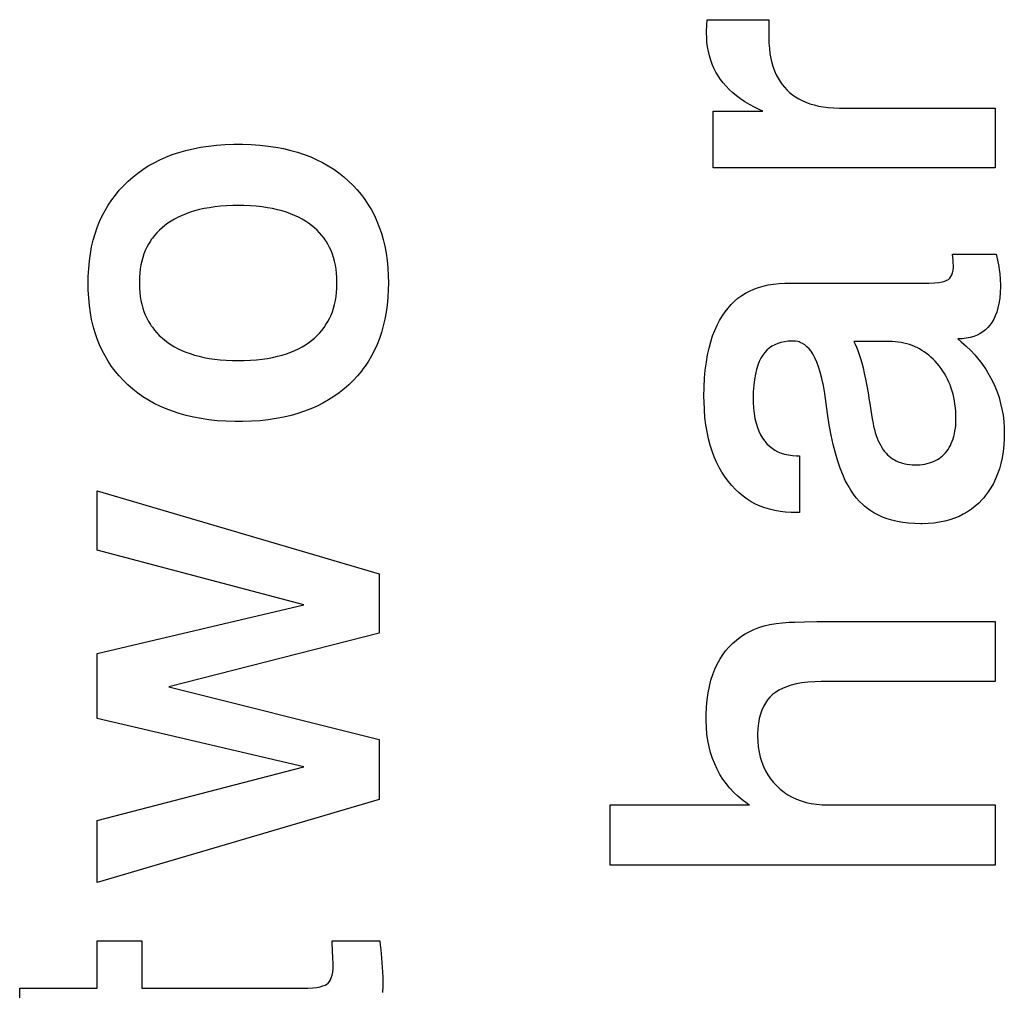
# Paper-space layout '170608_CRESCAD_1' of a CAD drawing. Header units: inches. Extents: x 0 to 17, y 0 to 11.
# Tile 92 of 139: x 14.964 to 15.066, y 6.554 to 6.655. Entities that reach past the tile are written whole.
import ezdxf

# ---------------------------------------------------------------- set-up
doc = ezdxf.new("R2010")
doc.units = ezdxf.units.IN
doc.header["$LTSCALE"] = 0.935
doc.header["$MEASUREMENT"] = 0
doc.linetypes.add('HIDDEN', pattern=[0.2, 0.1, -0.1])
doc.layers.add('DEFAULT_2', color=7, linetype='HIDDEN')

psp = doc.layouts.new('170608_CRESCAD_1')

# ---------------------------------------------------------------- linework, layer by layer
at = {"layer": 'DEFAULT_2', "color": 7, "linetype": 'CONTINUOUS'}
for p, q in [((15.03555, 6.65445), (15.03556, 6.65501)), ((15.03556, 6.65501), (15.04196, 6.65501)), ((15.04196, 6.65501), (15.04196, 6.65336)), ((15.03551, 6.65379), (15.03555, 6.65445)), ((15.03551, 6.65363), (15.03551, 6.65379)), ((15.03552, 6.65318), (15.03551, 6.65363)), ((15.03555, 6.65268), (15.03552, 6.65318)), ((15.03561, 6.65219), (15.03555, 6.65268)), ((15.04196, 6.65336), (15.04196, 6.65318)), ((15.04196, 6.65318), (15.04198, 6.65258)), ((15.04198, 6.65258), (15.04203, 6.65202)), ((15.0357, 6.65172), (15.03561, 6.65219)), ((15.03581, 6.65126), (15.0357, 6.65172)), ((15.04203, 6.65202), (15.04209, 6.65149)), ((15.03594, 6.65082), (15.03581, 6.65126)), ((15.03609, 6.6504), (15.03594, 6.65082)), ((15.04209, 6.65149), (15.04218, 6.651)), ((15.04218, 6.651), (15.04229, 6.65053)), ((15.04229, 6.65053), (15.04242, 6.6501)), ((15.03627, 6.64998), (15.03609, 6.6504)), ((15.03648, 6.64958), (15.03627, 6.64998)), ((15.03671, 6.64919), (15.03648, 6.64958)), ((15.04242, 6.6501), (15.04257, 6.64969)), ((15.04257, 6.64969), (15.04274, 6.6493)), ((15.03696, 6.64881), (15.03671, 6.64919)), ((15.03724, 6.64845), (15.03696, 6.64881)), ((15.03754, 6.6481), (15.03724, 6.64845)), ((15.04274, 6.6493), (15.04293, 6.64894)), ((15.04293, 6.64894), (15.04313, 6.64861)), ((15.04313, 6.64861), (15.04335, 6.64829)), ((15.03786, 6.64776), (15.03754, 6.6481)), ((15.03822, 6.64743), (15.03786, 6.64776)), ((15.0386, 6.64711), (15.03822, 6.64743)), ((15.04335, 6.64829), (15.04359, 6.648)), ((15.04359, 6.648), (15.04385, 6.64772)), ((15.04385, 6.64772), (15.04412, 6.64746)), ((15.04412, 6.64746), (15.04442, 6.64722)), ((15.03902, 6.64679), (15.0386, 6.64711)), ((15.03947, 6.64649), (15.03902, 6.64679)), ((15.03995, 6.6462), (15.03947, 6.64649)), ((15.04442, 6.64722), (15.04473, 6.647)), ((15.04473, 6.647), (15.04507, 6.6468)), ((15.04507, 6.6468), (15.04543, 6.64661)), ((15.04543, 6.64661), (15.04581, 6.64644)), ((15.04581, 6.64644), (15.04622, 6.64629)), ((15.03619, 6.63965), (15.03619, 6.6455)), ((15.03619, 6.6455), (15.04134, 6.6455)), ((15.04047, 6.64592), (15.03995, 6.6462)), ((15.04102, 6.64564), (15.04047, 6.64592)), ((15.04134, 6.6455), (15.04102, 6.64564)), ((15.04622, 6.64629), (15.04666, 6.64616)), ((15.04666, 6.64616), (15.04712, 6.64605)), ((15.04712, 6.64605), (15.04762, 6.64596)), ((15.04762, 6.64596), (15.04814, 6.64589)), ((15.04814, 6.64589), (15.04871, 6.64585)), ((15.04871, 6.64585), (15.04931, 6.64583)), ((15.04931, 6.64583), (15.04951, 6.64582)), ((15.04951, 6.64582), (15.06546, 6.64582)), ((15.06546, 6.64582), (15.06546, 6.63965)), ((14.98074, 6.64124), (14.98146, 6.64144)), ((14.98146, 6.64144), (14.98221, 6.64162)), ((14.98221, 6.64162), (14.98299, 6.64177)), ((14.98299, 6.64177), (14.9838, 6.64189)), ((14.9838, 6.64189), (14.98465, 6.64199)), ((14.98465, 6.64199), (14.98554, 6.64205)), ((14.98554, 6.64205), (14.98646, 6.64208)), ((14.98646, 6.64208), (14.98692, 6.64209)), ((14.98692, 6.64209), (14.98733, 6.64208)), ((14.98733, 6.64208), (14.98826, 6.64205)), ((14.98826, 6.64205), (14.98915, 6.64199)), ((14.98915, 6.64199), (14.99, 6.6419)), ((14.99, 6.6419), (14.99082, 6.64178)), ((14.99082, 6.64178), (14.9916, 6.64163)), ((14.9916, 6.64163), (14.99235, 6.64145)), ((14.99235, 6.64145), (14.99307, 6.64125)), ((14.97816, 6.64016), (14.97876, 6.64047)), ((14.97876, 6.64047), (14.9794, 6.64075)), ((14.9794, 6.64075), (14.98005, 6.64101)), ((14.98005, 6.64101), (14.98074, 6.64124)), ((14.99307, 6.64125), (14.99376, 6.64102)), ((14.99376, 6.64102), (14.99442, 6.64076)), ((14.99442, 6.64076), (14.99506, 6.64048)), ((14.99506, 6.64048), (14.99566, 6.64018)), ((14.97648, 6.63908), (14.97701, 6.63947)), ((14.97701, 6.63947), (14.97757, 6.63983)), ((14.97757, 6.63983), (14.97816, 6.64016)), ((14.99566, 6.64018), (14.99625, 6.63984)), ((14.99625, 6.63984), (14.99681, 6.63949)), ((14.99681, 6.63949), (14.99734, 6.63911)), ((15.06546, 6.63965), (15.03619, 6.63965)), ((14.975, 6.63778), (14.97547, 6.63824)), ((14.97547, 6.63824), (14.97596, 6.63867)), ((14.97596, 6.63867), (14.97648, 6.63908)), ((14.99734, 6.63911), (14.99786, 6.6387)), ((14.99786, 6.6387), (14.99835, 6.63826)), ((14.99835, 6.63826), (14.99882, 6.63781)), ((14.97415, 6.63681), (14.97456, 6.63731)), ((14.97456, 6.63731), (14.975, 6.63778)), ((14.99882, 6.63781), (14.99926, 6.63734)), ((14.99926, 6.63734), (14.99967, 6.63685)), ((14.97341, 6.63577), (14.97377, 6.6363)), ((14.97377, 6.6363), (14.97415, 6.63681)), ((14.99967, 6.63685), (14.99986, 6.6366)), ((14.99986, 6.6366), (15.00005, 6.63634)), ((15.00005, 6.63634), (15.0004, 6.63581)), ((14.97278, 6.63465), (14.97308, 6.63522)), ((14.97308, 6.63522), (14.97341, 6.63577)), ((14.98238, 6.63517), (14.98192, 6.63503)), ((14.98287, 6.6353), (14.98238, 6.63517)), ((14.98338, 6.63541), (14.98287, 6.6353)), ((14.98391, 6.6355), (14.98338, 6.63541)), ((14.98448, 6.63558), (14.98391, 6.6355)), ((14.98507, 6.63565), (14.98448, 6.63558)), ((14.98569, 6.63569), (14.98507, 6.63565)), ((14.98635, 6.63572), (14.98569, 6.63569)), ((14.98692, 6.63573), (14.98635, 6.63572)), ((14.9875, 6.63572), (14.98692, 6.63573)), ((14.98816, 6.63569), (14.9875, 6.63572)), ((14.98878, 6.63565), (14.98816, 6.63569)), ((14.98937, 6.63558), (14.98878, 6.63565)), ((14.98993, 6.6355), (14.98937, 6.63558)), ((14.99047, 6.63541), (14.98993, 6.6355)), ((14.99097, 6.63529), (14.99047, 6.63541)), ((14.99145, 6.63517), (14.99097, 6.63529)), ((14.99191, 6.63502), (14.99145, 6.63517)), ((15.0004, 6.63581), (15.00073, 6.63526)), ((15.00073, 6.63526), (15.00103, 6.63469)), ((14.97251, 6.63405), (14.97278, 6.63465)), ((14.9803, 6.63432), (14.97995, 6.63411)), ((14.98068, 6.63452), (14.9803, 6.63432)), ((14.98107, 6.6347), (14.98068, 6.63452)), ((14.98149, 6.63487), (14.98107, 6.6347)), ((14.98192, 6.63503), (14.98149, 6.63487)), ((14.99234, 6.63487), (14.99191, 6.63502)), ((14.99275, 6.6347), (14.99234, 6.63487)), ((14.99315, 6.63452), (14.99275, 6.6347)), ((14.99352, 6.63432), (14.99315, 6.63452)), ((14.99387, 6.63411), (14.99352, 6.63432)), ((15.00103, 6.63469), (15.0013, 6.6341)), ((14.97205, 6.63279), (14.97227, 6.63344)), ((14.97227, 6.63344), (14.97251, 6.63405)), ((14.97872, 6.63316), (14.97846, 6.63289)), ((14.97899, 6.63341), (14.97872, 6.63316)), ((14.97929, 6.63365), (14.97899, 6.63341)), ((14.97961, 6.63389), (14.97929, 6.63365)), ((14.97995, 6.63411), (14.97961, 6.63389)), ((14.9942, 6.63389), (14.99387, 6.63411)), ((14.99452, 6.63365), (14.9942, 6.63389)), ((14.99481, 6.63341), (14.99452, 6.63365)), ((14.99509, 6.63315), (14.99481, 6.63341)), ((14.99535, 6.63289), (14.99509, 6.63315)), ((15.0013, 6.6341), (15.00154, 6.63349)), ((15.00154, 6.63349), (15.00176, 6.63285)), ((14.97169, 6.63144), (14.97186, 6.63213)), ((14.97186, 6.63213), (14.97205, 6.63279)), ((14.97788, 6.63218), (14.97778, 6.63202)), ((14.97799, 6.63232), (14.97788, 6.63218)), ((14.97821, 6.63261), (14.97799, 6.63232)), ((14.97846, 6.63289), (14.97821, 6.63261)), ((14.99559, 6.63261), (14.99535, 6.63289)), ((14.99581, 6.63232), (14.99559, 6.63261)), ((14.99592, 6.63217), (14.99581, 6.63232)), ((14.99602, 6.63202), (14.99592, 6.63217)), ((15.00176, 6.63285), (15.00195, 6.63218)), ((15.00195, 6.63218), (15.00212, 6.63149)), ((14.97156, 6.63072), (14.97169, 6.63144)), ((14.97742, 6.63139), (14.97726, 6.63105)), ((14.97759, 6.63171), (14.97742, 6.63139)), ((14.97778, 6.63202), (14.97759, 6.63171)), ((14.99621, 6.63171), (14.99602, 6.63202)), ((14.99638, 6.63138), (14.99621, 6.63171)), ((14.99653, 6.63104), (14.99638, 6.63138)), ((15.00212, 6.63149), (15.00225, 6.63077)), ((14.97145, 6.62997), (14.97156, 6.63072)), ((14.977, 6.63034), (14.9769, 6.62996)), ((14.97712, 6.6307), (14.977, 6.63034)), ((14.97726, 6.63105), (14.97712, 6.6307)), ((14.99667, 6.63069), (14.99653, 6.63104)), ((14.99679, 6.63032), (14.99667, 6.63069)), ((14.9969, 6.62994), (14.99679, 6.63032)), ((15.00225, 6.63077), (15.00236, 6.63002)), ((15.06109, 6.63006), (15.06104, 6.63068)), ((15.06104, 6.63068), (15.06557, 6.63068)), ((15.06111, 6.62988), (15.06109, 6.63006)), ((15.06557, 6.63068), (15.06572, 6.63005)), ((14.97133, 6.62837), (14.97138, 6.62919)), ((14.97138, 6.62919), (14.97145, 6.62997)), ((14.97674, 6.62915), (14.97668, 6.62872)), ((14.97681, 6.62956), (14.97674, 6.62915)), ((14.9769, 6.62996), (14.97681, 6.62956)), ((14.99698, 6.62954), (14.9969, 6.62994)), ((14.99705, 6.62912), (14.99698, 6.62954)), ((14.9971, 6.62869), (14.99705, 6.62912)), ((15.00236, 6.63002), (15.00243, 6.62924)), ((15.00243, 6.62924), (15.00248, 6.62843)), ((15.06109, 6.629), (15.06112, 6.62931)), ((15.06111, 6.62981), (15.06111, 6.62988)), ((15.06112, 6.62945), (15.06111, 6.62981)), ((15.06112, 6.62931), (15.06112, 6.62945)), ((15.06572, 6.63005), (15.06584, 6.62939)), ((15.06584, 6.62939), (15.06589, 6.62904)), ((15.06589, 6.62904), (15.06594, 6.62868)), ((14.97132, 6.62765), (14.97133, 6.62837)), ((14.97665, 6.62827), (14.97664, 6.6278)), ((14.97668, 6.62872), (14.97665, 6.62827)), ((14.99714, 6.62824), (14.9971, 6.62869)), ((14.99715, 6.62776), (14.99714, 6.62824)), ((15.00248, 6.62843), (15.00249, 6.62771)), ((15.06046, 6.62796), (15.06061, 6.62805)), ((15.06061, 6.62805), (15.06075, 6.62818)), ((15.06075, 6.62818), (15.06086, 6.62834)), ((15.06086, 6.62834), (15.06096, 6.62853)), ((15.06096, 6.62853), (15.06104, 6.62875)), ((15.06104, 6.62875), (15.06109, 6.629)), ((15.06594, 6.62868), (15.06599, 6.62806)), ((15.06599, 6.62806), (15.066, 6.6275)), ((14.97133, 6.62694), (14.97132, 6.62765)), ((14.97664, 6.6278), (14.97664, 6.62771)), ((14.97664, 6.62771), (14.97664, 6.62763)), ((14.97664, 6.62763), (14.97665, 6.62716)), ((14.97665, 6.62716), (14.97668, 6.62671)), ((14.9971, 6.62671), (14.99714, 6.62716)), ((14.99714, 6.62716), (14.99715, 6.62764)), ((14.99715, 6.62764), (14.99715, 6.62776)), ((15.00248, 6.62699), (15.00243, 6.62618)), ((15.00249, 6.62771), (15.00248, 6.62699)), ((15.03998, 6.62685), (15.04043, 6.62705)), ((15.04043, 6.62705), (15.04089, 6.62722)), ((15.04089, 6.62722), (15.04139, 6.62736)), ((15.04139, 6.62736), (15.0419, 6.62748)), ((15.0419, 6.62748), (15.04245, 6.62757)), ((15.04245, 6.62757), (15.04303, 6.62763)), ((15.04303, 6.62763), (15.04363, 6.62766)), ((15.04363, 6.62766), (15.04389, 6.62766)), ((15.04389, 6.62766), (15.05841, 6.62766)), ((15.05841, 6.62766), (15.05859, 6.62766)), ((15.05859, 6.62766), (15.05917, 6.62769)), ((15.05917, 6.62769), (15.05962, 6.62773)), ((15.05962, 6.62773), (15.05998, 6.6278)), ((15.05998, 6.6278), (15.06025, 6.62787)), ((15.06025, 6.62787), (15.06046, 6.62796)), ((15.066, 6.62733), (15.06598, 6.62668)), ((15.066, 6.6275), (15.066, 6.62733)), ((14.97138, 6.62613), (14.97133, 6.62694)), ((14.97145, 6.62535), (14.97138, 6.62613)), ((14.97668, 6.62671), (14.97673, 6.62628)), ((14.97673, 6.62628), (14.9768, 6.62586)), ((14.99698, 6.62585), (14.99705, 6.62627)), ((14.99705, 6.62627), (14.9971, 6.62671)), ((15.00243, 6.62618), (15.00236, 6.62539)), ((15.03841, 6.62578), (15.03877, 6.62609)), ((15.03877, 6.62609), (15.03896, 6.62623)), ((15.03896, 6.62623), (15.03916, 6.62637)), ((15.03916, 6.62637), (15.03956, 6.62662)), ((15.03956, 6.62662), (15.03998, 6.62685)), ((15.06593, 6.6261), (15.06585, 6.62557)), ((15.06598, 6.62668), (15.06593, 6.6261)), ((14.97156, 6.6246), (14.97145, 6.62535)), ((14.9768, 6.62586), (14.97689, 6.62547)), ((14.97689, 6.62547), (14.977, 6.62508)), ((14.977, 6.62508), (14.97712, 6.62472)), ((14.99667, 6.6247), (14.99679, 6.62507)), ((14.99679, 6.62507), (14.99689, 6.62545)), ((14.99689, 6.62545), (14.99698, 6.62585)), ((15.00236, 6.62539), (15.00225, 6.62464)), ((15.03743, 6.62468), (15.03774, 6.62508)), ((15.03774, 6.62508), (15.03806, 6.62545)), ((15.03806, 6.62545), (15.03841, 6.62578)), ((15.06574, 6.62509), (15.06562, 6.62465)), ((15.06585, 6.62557), (15.06574, 6.62509)), ((14.97169, 6.62388), (14.97156, 6.6246)), ((14.97712, 6.62472), (14.97726, 6.62436)), ((14.97726, 6.62436), (14.97742, 6.62402)), ((14.97742, 6.62402), (14.97759, 6.6237)), ((14.9962, 6.62367), (14.99637, 6.624)), ((14.99637, 6.624), (14.99653, 6.62434)), ((14.99653, 6.62434), (14.99667, 6.6247)), ((15.00225, 6.62464), (15.00212, 6.62392)), ((15.03685, 6.62379), (15.03713, 6.62425)), ((15.03713, 6.62425), (15.03743, 6.62468)), ((15.06547, 6.62426), (15.06531, 6.62391)), ((15.06562, 6.62465), (15.06547, 6.62426)), ((14.97186, 6.62319), (14.97169, 6.62388)), ((14.97205, 6.62252), (14.97186, 6.62319)), ((14.97759, 6.6237), (14.97778, 6.62338)), ((14.97778, 6.62338), (14.97788, 6.62323)), ((14.97788, 6.62323), (14.97799, 6.62308)), ((14.97799, 6.62308), (14.97821, 6.62279)), ((14.99559, 6.62276), (14.99581, 6.62305)), ((14.99581, 6.62305), (14.99601, 6.62336)), ((14.99601, 6.62336), (14.9962, 6.62367)), ((15.00196, 6.62322), (15.00177, 6.62255)), ((15.00212, 6.62392), (15.00196, 6.62322)), ((15.03636, 6.62276), (15.0366, 6.62329)), ((15.0366, 6.62329), (15.03685, 6.62379)), ((15.0647, 6.62305), (15.06445, 6.62282)), ((15.06492, 6.6233), (15.0647, 6.62305)), ((15.06512, 6.62359), (15.06492, 6.6233)), ((15.06531, 6.62391), (15.06512, 6.62359)), ((14.97226, 6.62188), (14.97205, 6.62252)), ((14.97251, 6.62127), (14.97226, 6.62188)), ((14.97821, 6.62279), (14.97845, 6.62251)), ((14.97845, 6.62251), (14.97871, 6.62224)), ((14.97871, 6.62224), (14.97899, 6.62198)), ((14.97899, 6.62198), (14.97929, 6.62173)), ((14.99452, 6.62171), (14.99481, 6.62196)), ((14.99481, 6.62196), (14.99509, 6.62222)), ((14.99509, 6.62222), (14.99535, 6.62248)), ((14.99535, 6.62248), (14.99559, 6.62276)), ((15.00155, 6.62191), (15.00131, 6.62129)), ((15.00177, 6.62255), (15.00155, 6.62191)), ((15.03594, 6.62157), (15.03614, 6.62219)), ((15.03614, 6.62219), (15.03636, 6.62276)), ((15.06202, 6.6219), (15.06158, 6.62187)), ((15.06246, 6.62195), (15.06202, 6.6219)), ((15.06287, 6.62203), (15.06246, 6.62195)), ((15.06324, 6.62214), (15.06287, 6.62203)), ((15.06358, 6.62227), (15.06324, 6.62214)), ((15.0639, 6.62243), (15.06358, 6.62227)), ((15.06419, 6.62261), (15.0639, 6.62243)), ((15.06445, 6.62282), (15.06419, 6.62261)), ((14.97278, 6.62068), (14.97251, 6.62127)), ((14.97929, 6.62173), (14.97961, 6.62149)), ((14.97961, 6.62149), (14.97994, 6.62127)), ((14.97994, 6.62127), (14.9803, 6.62106)), ((14.9803, 6.62106), (14.98067, 6.62086)), ((14.98067, 6.62086), (14.98106, 6.62068)), ((14.99315, 6.62085), (14.99352, 6.62105)), ((14.99352, 6.62105), (14.99387, 6.62126)), ((14.99387, 6.62126), (14.9942, 6.62148)), ((14.9942, 6.62148), (14.99452, 6.62171)), ((15.00131, 6.62129), (15.00103, 6.6207)), ((15.03561, 6.62021), (15.03577, 6.62091)), ((15.03577, 6.62091), (15.03594, 6.62157)), ((15.04202, 6.62092), (15.04177, 6.62071)), ((15.04215, 6.62102), (15.04202, 6.62092)), ((15.04229, 6.62111), (15.04215, 6.62102)), ((15.04258, 6.62127), (15.04229, 6.62111)), ((15.04289, 6.6214), (15.04258, 6.62127)), ((15.04322, 6.62151), (15.04289, 6.6214)), ((15.04358, 6.62159), (15.04322, 6.62151)), ((15.04397, 6.62164), (15.04358, 6.62159)), ((15.04439, 6.62166), (15.04397, 6.62164)), ((15.04447, 6.62166), (15.04439, 6.62166)), ((15.04474, 6.62165), (15.04447, 6.62166)), ((15.04499, 6.6216), (15.04474, 6.62165)), ((15.04512, 6.62156), (15.04499, 6.6216)), ((15.04524, 6.62152), (15.04512, 6.62156)), ((15.04547, 6.6214), (15.04524, 6.62152)), ((15.0457, 6.62126), (15.04547, 6.6214)), ((15.04592, 6.62107), (15.0457, 6.62126)), ((15.04614, 6.62085), (15.04592, 6.62107)), ((15.05078, 6.62161), (15.05092, 6.62132)), ((15.05445, 6.62161), (15.05078, 6.62161)), ((15.05092, 6.62132), (15.05106, 6.62101)), ((15.05106, 6.62101), (15.0512, 6.62066)), ((15.05478, 6.6216), (15.05445, 6.62161)), ((15.05509, 6.62158), (15.05478, 6.6216)), ((15.0554, 6.62155), (15.05509, 6.62158)), ((15.0557, 6.6215), (15.0554, 6.62155)), ((15.05599, 6.62144), (15.0557, 6.6215)), ((15.05628, 6.62137), (15.05599, 6.62144)), ((15.05656, 6.62129), (15.05628, 6.62137)), ((15.05683, 6.6212), (15.05656, 6.62129)), ((15.05709, 6.62109), (15.05683, 6.6212)), ((15.05722, 6.62103), (15.05709, 6.62109)), ((15.05735, 6.62097), (15.05722, 6.62103)), ((15.05761, 6.62084), (15.05735, 6.62097)), ((15.06158, 6.62187), (15.06194, 6.62158)), ((15.06194, 6.62158), (15.06244, 6.62114)), ((15.06244, 6.62114), (15.06292, 6.62069)), ((14.97308, 6.62011), (14.97278, 6.62068)), ((14.97341, 6.61956), (14.97308, 6.62011)), ((14.98106, 6.62068), (14.98147, 6.6205)), ((14.98147, 6.6205), (14.9819, 6.62035)), ((14.9819, 6.62035), (14.98236, 6.6202)), ((14.98236, 6.6202), (14.98284, 6.62008)), ((14.98284, 6.62008), (14.98334, 6.61996)), ((14.98334, 6.61996), (14.98387, 6.61986)), ((14.98387, 6.61986), (14.98443, 6.61978)), ((14.98938, 6.61978), (14.98994, 6.61986)), ((14.98994, 6.61986), (14.99047, 6.61996)), ((14.99047, 6.61996), (14.99098, 6.62007)), ((14.99098, 6.62007), (14.99146, 6.6202)), ((14.99146, 6.6202), (14.99191, 6.62034)), ((14.99191, 6.62034), (14.99235, 6.6205)), ((14.99235, 6.6205), (14.99276, 6.62067)), ((14.99276, 6.62067), (14.99315, 6.62085)), ((15.00074, 6.62013), (15.00041, 6.61958)), ((15.00103, 6.6207), (15.00074, 6.62013)), ((15.03549, 6.61946), (15.03561, 6.62021)), ((15.04115, 6.61989), (15.04098, 6.61954)), ((15.04134, 6.62019), (15.04115, 6.61989)), ((15.04155, 6.62047), (15.04134, 6.62019)), ((15.04177, 6.62071), (15.04155, 6.62047)), ((15.04635, 6.62059), (15.04614, 6.62085)), ((15.04656, 6.62027), (15.04635, 6.62059)), ((15.04676, 6.6199), (15.04656, 6.62027)), ((15.04695, 6.61947), (15.04676, 6.6199)), ((15.0512, 6.62066), (15.05134, 6.62027)), ((15.05134, 6.62027), (15.05147, 6.61985)), ((15.05147, 6.61985), (15.05161, 6.61938)), ((15.05785, 6.62069), (15.05761, 6.62084)), ((15.0581, 6.62054), (15.05785, 6.62069)), ((15.05833, 6.62037), (15.0581, 6.62054)), ((15.05857, 6.62018), (15.05833, 6.62037)), ((15.05879, 6.61998), (15.05857, 6.62018)), ((15.05902, 6.61977), (15.05879, 6.61998)), ((15.06292, 6.62069), (15.06336, 6.62021)), ((15.06336, 6.62021), (15.06377, 6.61972)), ((14.97376, 6.61903), (14.97341, 6.61956)), ((14.97414, 6.61852), (14.97376, 6.61903)), ((14.98443, 6.61978), (14.98502, 6.61972)), ((14.98502, 6.61972), (14.98564, 6.61967)), ((14.98564, 6.61967), (14.98629, 6.61964)), ((14.98629, 6.61964), (14.98692, 6.61963)), ((14.98692, 6.61963), (14.98752, 6.61964)), ((14.98752, 6.61964), (14.98817, 6.61967)), ((14.98817, 6.61967), (14.98879, 6.61972)), ((14.98879, 6.61972), (14.98938, 6.61978)), ((15.00006, 6.61905), (14.99987, 6.61879)), ((15.00041, 6.61958), (15.00006, 6.61905)), ((15.03538, 6.61865), (15.03549, 6.61946)), ((15.04082, 6.61915), (15.04068, 6.61871)), ((15.04098, 6.61954), (15.04082, 6.61915)), ((15.04714, 6.61898), (15.04695, 6.61947)), ((15.04731, 6.61841), (15.04714, 6.61898)), ((15.05161, 6.61938), (15.05175, 6.61887)), ((15.05175, 6.61887), (15.05188, 6.61831)), ((15.05924, 6.61955), (15.05902, 6.61977)), ((15.05944, 6.61932), (15.05924, 6.61955)), ((15.05965, 6.61907), (15.05944, 6.61932)), ((15.05984, 6.61881), (15.05965, 6.61907)), ((15.06377, 6.61972), (15.06397, 6.61946)), ((15.06397, 6.61946), (15.06416, 6.61921)), ((15.06416, 6.61921), (15.06451, 6.61867)), ((14.97455, 6.61803), (14.97414, 6.61852)), ((14.97499, 6.61755), (14.97455, 6.61803)), ((14.99927, 6.61804), (14.99884, 6.61757)), ((14.99968, 6.61853), (14.99927, 6.61804)), ((14.99987, 6.61879), (14.99968, 6.61853)), ((15.03526, 6.61687), (15.03531, 6.61779)), ((15.03531, 6.61779), (15.03538, 6.61865)), ((15.04057, 6.61822), (15.04047, 6.61768)), ((15.04068, 6.61871), (15.04057, 6.61822)), ((15.04748, 6.61776), (15.04731, 6.61841)), ((15.05188, 6.61831), (15.05201, 6.61769)), ((15.06003, 6.61854), (15.05984, 6.61881)), ((15.06012, 6.6184), (15.06003, 6.61854)), ((15.0602, 6.61827), (15.06012, 6.6184)), ((15.06036, 6.61798), (15.0602, 6.61827)), ((15.06051, 6.6177), (15.06036, 6.61798)), ((15.06451, 6.61867), (15.06485, 6.61812)), ((15.06485, 6.61812), (15.06515, 6.61755)), ((14.97546, 6.6171), (14.97499, 6.61755)), ((14.97596, 6.61667), (14.97546, 6.6171)), ((14.99837, 6.61712), (14.99788, 6.61669)), ((14.99884, 6.61757), (14.99837, 6.61712)), ((15.03524, 6.61589), (15.03526, 6.61687)), ((15.0404, 6.61707), (15.04035, 6.6164)), ((15.04047, 6.61768), (15.0404, 6.61707)), ((15.04763, 6.61703), (15.04748, 6.61776)), ((15.04777, 6.6162), (15.04763, 6.61703)), ((15.05201, 6.61769), (15.05214, 6.61702)), ((15.05214, 6.61702), (15.05227, 6.61629)), ((15.06065, 6.6174), (15.06051, 6.6177)), ((15.06078, 6.6171), (15.06065, 6.6174)), ((15.06089, 6.61678), (15.06078, 6.6171)), ((15.061, 6.61646), (15.06089, 6.61678)), ((15.06515, 6.61755), (15.06542, 6.61697)), ((15.06542, 6.61697), (15.06566, 6.61639)), ((14.97647, 6.61626), (14.97596, 6.61667)), ((14.97701, 6.61588), (14.97647, 6.61626)), ((14.97758, 6.61552), (14.97701, 6.61588)), ((14.99683, 6.6159), (14.99627, 6.61554)), ((14.99737, 6.61628), (14.99683, 6.6159)), ((14.99788, 6.61669), (14.99737, 6.61628)), ((15.03524, 6.61587), (15.03524, 6.61589)), ((15.03525, 6.61539), (15.03524, 6.61587)), ((15.04035, 6.6164), (15.04034, 6.61565)), ((15.04805, 6.61415), (15.04777, 6.6162)), ((15.05227, 6.61629), (15.05239, 6.6155)), ((15.06109, 6.61614), (15.061, 6.61646)), ((15.06117, 6.6158), (15.06109, 6.61614)), ((15.06124, 6.61545), (15.06117, 6.6158)), ((15.06566, 6.61639), (15.06586, 6.61579)), ((15.06586, 6.61579), (15.06603, 6.61519)), ((14.97816, 6.61519), (14.97758, 6.61552)), ((14.97878, 6.61489), (14.97816, 6.61519)), ((14.97941, 6.61461), (14.97878, 6.61489)), ((14.99508, 6.61491), (14.99445, 6.61463)), ((14.99569, 6.61521), (14.99508, 6.61491)), ((14.99627, 6.61554), (14.99569, 6.61521)), ((15.03528, 6.61453), (15.03525, 6.61539)), ((15.04034, 6.61565), (15.04034, 6.61531)), ((15.04034, 6.61531), (15.04038, 6.6147)), ((15.05239, 6.6155), (15.05241, 6.61538)), ((15.05241, 6.61538), (15.0527, 6.61359)), ((15.06129, 6.61509), (15.06124, 6.61545)), ((15.06134, 6.61472), (15.06129, 6.61509)), ((15.06137, 6.61434), (15.06134, 6.61472)), ((15.06603, 6.61519), (15.06617, 6.61458)), ((14.98008, 6.61436), (14.97941, 6.61461)), ((14.98077, 6.61413), (14.98008, 6.61436)), ((14.9815, 6.61392), (14.98077, 6.61413)), ((14.98225, 6.61375), (14.9815, 6.61392)), ((14.98304, 6.6136), (14.98225, 6.61375)), ((14.99163, 6.61376), (14.99084, 6.61361)), ((14.99238, 6.61394), (14.99163, 6.61376)), ((14.9931, 6.61414), (14.99238, 6.61394)), ((14.99379, 6.61437), (14.9931, 6.61414)), ((14.99445, 6.61463), (14.99379, 6.61437)), ((15.03534, 6.61372), (15.03528, 6.61453)), ((15.03544, 6.61295), (15.03534, 6.61372)), ((15.04038, 6.6147), (15.04044, 6.61413)), ((15.04044, 6.61413), (15.04052, 6.61361)), ((15.04823, 6.61297), (15.04805, 6.61415)), ((15.06139, 6.61395), (15.06137, 6.61434)), ((15.06139, 6.61359), (15.06139, 6.61395)), ((15.06617, 6.61458), (15.06628, 6.61396)), ((15.06628, 6.61396), (15.06636, 6.61332)), ((14.98386, 6.61348), (14.98304, 6.6136)), ((14.98472, 6.61339), (14.98386, 6.61348)), ((14.98561, 6.61333), (14.98472, 6.61339)), ((14.98655, 6.6133), (14.98561, 6.61333)), ((14.98692, 6.6133), (14.98655, 6.6133)), ((14.98735, 6.6133), (14.98692, 6.6133)), ((14.98828, 6.61333), (14.98735, 6.6133)), ((14.98917, 6.61339), (14.98828, 6.61333)), ((14.99002, 6.61349), (14.98917, 6.61339)), ((14.99084, 6.61361), (14.99002, 6.61349)), ((15.03556, 6.61222), (15.03544, 6.61295)), ((15.04052, 6.61361), (15.04064, 6.61313)), ((15.04064, 6.61313), (15.04078, 6.61269)), ((15.04078, 6.61269), (15.04093, 6.61229)), ((15.04844, 6.61189), (15.04823, 6.61297)), ((15.0527, 6.61359), (15.05279, 6.6131)), ((15.05279, 6.6131), (15.05285, 6.61283)), ((15.05285, 6.61283), (15.05293, 6.61248)), ((15.06134, 6.6126), (15.06137, 6.61291)), ((15.06137, 6.61291), (15.06139, 6.61324)), ((15.06139, 6.61358), (15.06139, 6.61359)), ((15.06139, 6.61324), (15.06139, 6.61358)), ((15.06636, 6.61332), (15.0664, 6.61268)), ((15.03571, 6.61152), (15.03556, 6.61222)), ((15.04093, 6.61229), (15.04111, 6.61192)), ((15.04111, 6.61192), (15.04131, 6.61158)), ((15.04866, 6.6109), (15.04844, 6.61189)), ((15.05293, 6.61248), (15.05302, 6.61215)), ((15.05302, 6.61215), (15.05311, 6.61185)), ((15.05311, 6.61185), (15.05322, 6.61156)), ((15.0611, 6.6115), (15.06117, 6.61175)), ((15.06117, 6.61175), (15.06124, 6.61202)), ((15.06124, 6.61202), (15.06129, 6.6123)), ((15.06129, 6.6123), (15.06134, 6.6126)), ((15.0664, 6.61268), (15.06641, 6.61215)), ((15.06641, 6.61215), (15.0664, 6.61154)), ((15.03588, 6.61086), (15.03571, 6.61152)), ((15.03608, 6.61024), (15.03588, 6.61086)), ((15.04131, 6.61158), (15.04154, 6.61128)), ((15.04154, 6.61128), (15.04178, 6.611)), ((15.04178, 6.611), (15.04204, 6.61075)), ((15.04204, 6.61075), (15.04231, 6.61052)), ((15.04889, 6.61001), (15.04866, 6.6109)), ((15.05322, 6.61156), (15.05333, 6.61129)), ((15.05333, 6.61129), (15.05345, 6.61104)), ((15.05345, 6.61104), (15.05358, 6.6108)), ((15.05358, 6.6108), (15.05371, 6.61059)), ((15.06069, 6.61061), (15.06081, 6.61081)), ((15.06081, 6.61081), (15.06091, 6.61103)), ((15.06091, 6.61103), (15.06101, 6.61126)), ((15.06101, 6.61126), (15.0611, 6.6115)), ((15.06636, 6.61084), (15.06628, 6.61018)), ((15.0664, 6.61154), (15.06636, 6.61084)), ((15.0363, 6.60964), (15.03608, 6.61024)), ((15.03655, 6.60908), (15.0363, 6.60964)), ((15.04231, 6.61052), (15.04246, 6.61042)), ((15.04246, 6.61042), (15.04261, 6.61033)), ((15.04261, 6.61033), (15.04292, 6.61016)), ((15.04292, 6.61016), (15.04326, 6.61003)), ((15.04326, 6.61003), (15.04361, 6.60991)), ((15.04361, 6.60991), (15.044, 6.60983)), ((15.044, 6.60983), (15.04441, 6.60978)), ((15.04441, 6.60978), (15.04484, 6.60975)), ((15.04484, 6.60975), (15.04495, 6.60975)), ((15.04495, 6.60975), (15.04517, 6.60975)), ((15.04517, 6.60975), (15.04517, 6.60386)), ((15.04913, 6.60919), (15.04889, 6.61001)), ((15.05371, 6.61059), (15.05385, 6.61038)), ((15.05385, 6.61038), (15.05399, 6.61019)), ((15.05399, 6.61019), (15.05414, 6.61002)), ((15.05414, 6.61002), (15.0543, 6.60986)), ((15.0543, 6.60986), (15.05447, 6.6097)), ((15.05447, 6.6097), (15.05464, 6.60957)), ((15.05982, 6.6096), (15.05998, 6.60974)), ((15.05998, 6.60974), (15.06014, 6.60989)), ((15.06014, 6.60989), (15.06029, 6.61005)), ((15.06029, 6.61005), (15.06044, 6.61023)), ((15.06044, 6.61023), (15.06057, 6.61041)), ((15.06057, 6.61041), (15.06069, 6.61061)), ((15.06628, 6.61018), (15.06618, 6.60955)), ((15.03682, 6.60854), (15.03655, 6.60908)), ((15.04938, 6.60846), (15.04913, 6.60919)), ((15.05464, 6.60957), (15.05482, 6.60944)), ((15.05482, 6.60944), (15.05501, 6.60932)), ((15.05501, 6.60932), (15.0552, 6.60922)), ((15.0552, 6.60922), (15.05541, 6.60913)), ((15.05541, 6.60913), (15.05562, 6.60905)), ((15.05562, 6.60905), (15.05584, 6.60898)), ((15.05584, 6.60898), (15.05607, 6.60892)), ((15.05607, 6.60892), (15.05631, 6.60887)), ((15.05631, 6.60887), (15.05657, 6.60883)), ((15.05657, 6.60883), (15.05683, 6.60881)), ((15.05683, 6.60881), (15.05711, 6.6088)), ((15.05711, 6.6088), (15.05719, 6.6088)), ((15.05719, 6.6088), (15.05737, 6.6088)), ((15.05737, 6.6088), (15.05765, 6.60882)), ((15.05765, 6.60882), (15.05792, 6.60885)), ((15.05792, 6.60885), (15.05817, 6.60888)), ((15.05817, 6.60888), (15.05841, 6.60894)), ((15.05841, 6.60894), (15.05864, 6.609)), ((15.05864, 6.609), (15.05886, 6.60907)), ((15.05886, 6.60907), (15.05907, 6.60916)), ((15.05907, 6.60916), (15.05927, 6.60925)), ((15.05927, 6.60925), (15.05946, 6.60936)), ((15.05946, 6.60936), (15.05964, 6.60947)), ((15.05964, 6.60947), (15.05982, 6.6096)), ((15.06605, 6.60896), (15.0659, 6.6084)), ((15.06618, 6.60955), (15.06605, 6.60896)), ((15.03711, 6.60803), (15.03682, 6.60854)), ((15.03743, 6.60754), (15.03711, 6.60803)), ((15.04964, 6.60779), (15.04938, 6.60846)), ((15.04991, 6.60719), (15.04964, 6.60779)), ((15.06572, 6.60787), (15.06551, 6.60736)), ((15.0659, 6.6084), (15.06572, 6.60787)), ((15.03778, 6.60708), (15.03743, 6.60754)), ((15.03813, 6.60665), (15.03778, 6.60708)), ((15.03851, 6.60625), (15.03813, 6.60665)), ((15.05019, 6.60665), (15.04991, 6.60719)), ((15.05047, 6.60618), (15.05019, 6.60665)), ((15.06528, 6.60688), (15.06502, 6.60643)), ((15.06551, 6.60736), (15.06528, 6.60688)), ((14.97227, 6.59995), (14.97227, 6.60612)), ((14.97227, 6.60612), (15.00154, 6.5975)), ((15.03889, 6.60589), (15.03851, 6.60625)), ((15.03929, 6.60556), (15.03889, 6.60589)), ((15.03971, 6.60526), (15.03929, 6.60556)), ((15.05075, 6.60575), (15.05047, 6.60618)), ((15.05104, 6.60537), (15.05075, 6.60575)), ((15.06444, 6.60559), (15.06428, 6.60539)), ((15.06475, 6.606), (15.06444, 6.60559)), ((15.06502, 6.60643), (15.06475, 6.606)), ((15.04014, 6.60498), (15.03971, 6.60526)), ((15.04059, 6.60474), (15.04014, 6.60498)), ((15.04106, 6.60453), (15.04059, 6.60474)), ((15.04155, 6.60434), (15.04106, 6.60453)), ((15.05137, 6.60501), (15.05104, 6.60537)), ((15.05171, 6.60468), (15.05137, 6.60501)), ((15.05189, 6.60452), (15.05171, 6.60468)), ((15.05207, 6.60437), (15.05189, 6.60452)), ((15.06338, 6.60451), (15.06299, 6.60421)), ((15.06375, 6.60484), (15.06338, 6.60451)), ((15.06411, 6.6052), (15.06375, 6.60484)), ((15.06428, 6.60539), (15.06411, 6.6052)), ((15.04205, 6.60419), (15.04155, 6.60434)), ((15.04258, 6.60406), (15.04205, 6.60419)), ((15.04313, 6.60396), (15.04258, 6.60406)), ((15.0437, 6.6039), (15.04313, 6.60396)), ((15.04429, 6.60386), (15.0437, 6.6039)), ((15.04467, 6.60386), (15.04429, 6.60386)), ((15.04517, 6.60386), (15.04467, 6.60386)), ((15.05246, 6.60409), (15.05207, 6.60437)), ((15.05287, 6.60383), (15.05246, 6.60409)), ((15.0533, 6.6036), (15.05287, 6.60383)), ((15.05376, 6.60339), (15.0533, 6.6036)), ((15.06215, 6.60368), (15.06171, 6.60346)), ((15.06258, 6.60393), (15.06215, 6.60368)), ((15.06299, 6.60421), (15.06258, 6.60393)), ((15.05424, 6.60321), (15.05376, 6.60339)), ((15.05475, 6.60305), (15.05424, 6.60321)), ((15.0553, 6.60292), (15.05475, 6.60305)), ((15.05587, 6.60282), (15.0553, 6.60292)), ((15.05648, 6.60274), (15.05587, 6.60282)), ((15.05712, 6.6027), (15.05648, 6.60274)), ((15.05774, 6.60268), (15.05712, 6.6027)), ((15.05787, 6.60268), (15.05774, 6.60268)), ((15.0585, 6.60271), (15.05787, 6.60268)), ((15.0591, 6.60276), (15.0585, 6.60271)), ((15.05967, 6.60284), (15.0591, 6.60276)), ((15.06022, 6.60296), (15.05967, 6.60284)), ((15.06074, 6.6031), (15.06022, 6.60296)), ((15.06123, 6.60326), (15.06074, 6.6031)), ((15.06171, 6.60346), (15.06123, 6.60326)), ((14.9937, 6.59426), (14.97227, 6.59995)), ((15.00154, 6.5975), (15.00154, 6.59133)), ((14.97227, 6.58921), (14.9937, 6.59426)), ((15.04209, 6.59222), (15.04272, 6.59233)), ((15.04272, 6.59233), (15.04338, 6.59241)), ((15.04338, 6.59241), (15.04408, 6.59246)), ((15.04408, 6.59246), (15.04468, 6.59247)), ((15.04468, 6.59247), (15.04567, 6.5925)), ((15.04567, 6.5925), (15.04695, 6.59253)), ((15.04695, 6.59253), (15.06546, 6.59253)), ((15.06546, 6.59253), (15.06546, 6.5863)), ((15.00154, 6.59133), (14.97971, 6.58576)), ((15.03946, 6.59122), (15.03993, 6.59147)), ((15.03993, 6.59147), (15.04042, 6.5917)), ((15.04042, 6.5917), (15.04095, 6.59191)), ((15.04095, 6.59191), (15.0415, 6.59208)), ((15.0415, 6.59208), (15.04209, 6.59222)), ((15.03783, 6.58989), (15.0382, 6.59027)), ((15.0382, 6.59027), (15.0386, 6.59061)), ((15.0386, 6.59061), (15.03901, 6.59093)), ((15.03901, 6.59093), (15.03946, 6.59122)), ((14.97227, 6.58247), (14.97227, 6.58921)), ((15.03717, 6.58906), (15.03749, 6.58949)), ((15.03749, 6.58949), (15.03783, 6.58989)), ((15.03661, 6.58811), (15.03687, 6.5886)), ((15.03687, 6.5886), (15.03717, 6.58906)), ((15.03615, 6.58703), (15.03636, 6.58758)), ((15.03636, 6.58758), (15.03661, 6.58811)), ((15.0358, 6.58581), (15.03596, 6.58644)), ((15.03596, 6.58644), (15.03615, 6.58703)), ((15.04538, 6.58617), (15.0448, 6.58606)), ((15.04603, 6.58625), (15.04538, 6.58617)), ((15.04674, 6.58629), (15.04603, 6.58625)), ((15.0474, 6.5863), (15.04674, 6.58629)), ((15.06546, 6.5863), (15.0474, 6.5863)), ((14.97971, 6.58576), (15.00154, 6.5803)), ((15.03557, 6.58442), (15.03567, 6.58514)), ((15.03567, 6.58514), (15.0358, 6.58581)), ((15.04266, 6.58519), (15.04236, 6.58496)), ((15.043, 6.58541), (15.04266, 6.58519)), ((15.04338, 6.5856), (15.043, 6.58541)), ((15.04381, 6.58578), (15.04338, 6.5856)), ((15.04428, 6.58593), (15.04381, 6.58578)), ((15.0448, 6.58606), (15.04428, 6.58593)), ((15.0355, 6.58366), (15.03557, 6.58442)), ((15.04161, 6.58408), (15.04142, 6.58373)), ((15.04184, 6.5844), (15.04161, 6.58408)), ((15.04208, 6.58469), (15.04184, 6.5844)), ((15.04222, 6.58483), (15.04208, 6.58469)), ((15.04236, 6.58496), (15.04222, 6.58483)), ((15.03547, 6.58285), (15.0355, 6.58366)), ((15.04124, 6.58335), (15.0411, 6.58293)), ((15.04142, 6.58373), (15.04124, 6.58335)), ((14.9937, 6.57747), (14.97227, 6.58247)), ((15.03546, 6.58245), (15.03547, 6.58285)), ((15.03546, 6.58229), (15.03546, 6.58245)), ((15.03549, 6.58156), (15.03546, 6.58229)), ((15.04098, 6.58248), (15.04089, 6.58198)), ((15.0411, 6.58293), (15.04098, 6.58248)), ((15.03555, 6.58086), (15.03549, 6.58156)), ((15.04083, 6.58143), (15.0408, 6.58084)), ((15.04089, 6.58198), (15.04083, 6.58143)), ((15.00154, 6.5803), (15.00154, 6.57407)), ((15.03564, 6.58019), (15.03555, 6.58086)), ((15.03577, 6.57955), (15.03564, 6.58019)), ((15.0408, 6.58084), (15.0408, 6.58068)), ((15.0408, 6.58068), (15.04082, 6.58009)), ((15.04082, 6.58009), (15.04087, 6.57952)), ((15.03593, 6.57893), (15.03577, 6.57955)), ((15.04087, 6.57952), (15.04096, 6.57897)), ((15.04096, 6.57897), (15.04108, 6.57845)), ((15.03613, 6.57833), (15.03593, 6.57893)), ((15.03635, 6.57776), (15.03613, 6.57833)), ((15.04108, 6.57845), (15.04123, 6.57796)), ((15.04123, 6.57796), (15.04141, 6.57749)), ((14.97227, 6.5719), (14.9937, 6.57747)), ((15.03661, 6.57721), (15.03635, 6.57776)), ((15.0369, 6.57668), (15.03661, 6.57721)), ((15.04141, 6.57749), (15.04162, 6.57704)), ((15.04162, 6.57704), (15.04187, 6.57662)), ((15.03721, 6.57617), (15.0369, 6.57668)), ((15.03756, 6.5757), (15.03721, 6.57617)), ((15.04187, 6.57662), (15.04214, 6.57622)), ((15.04214, 6.57622), (15.04245, 6.57583)), ((15.03774, 6.57546), (15.03756, 6.5757)), ((15.03793, 6.57524), (15.03774, 6.57546)), ((15.03833, 6.57481), (15.03793, 6.57524)), ((15.04245, 6.57583), (15.04279, 6.57547)), ((15.04279, 6.57547), (15.04316, 6.57513)), ((15.04316, 6.57513), (15.04355, 6.57483)), ((15.00154, 6.57407), (14.97227, 6.56547)), ((15.03876, 6.5744), (15.03833, 6.57481)), ((15.03922, 6.57402), (15.03876, 6.5744)), ((15.03972, 6.57366), (15.03922, 6.57402)), ((15.04355, 6.57483), (15.04375, 6.57469)), ((15.04375, 6.57469), (15.04396, 6.57455)), ((15.04396, 6.57455), (15.04439, 6.57431)), ((15.04439, 6.57431), (15.04485, 6.5741)), ((15.04485, 6.5741), (15.04532, 6.57392)), ((15.04532, 6.57392), (15.04583, 6.57377)), ((15.02551, 6.56724), (15.02551, 6.5735)), ((15.02551, 6.5735), (15.03996, 6.5735)), ((15.03996, 6.5735), (15.03972, 6.57366)), ((15.04583, 6.57377), (15.04636, 6.57365)), ((15.04636, 6.57365), (15.04692, 6.57357)), ((15.04692, 6.57357), (15.04752, 6.57351)), ((15.04752, 6.57351), (15.04812, 6.5735)), ((15.04812, 6.5735), (15.06546, 6.5735)), ((15.06546, 6.5735), (15.06546, 6.56724)), ((14.97227, 6.56547), (14.97227, 6.5719)), ((15.06546, 6.56724), (15.02551, 6.56724)), ((14.97227, 6.5545), (14.97227, 6.5594)), ((14.97227, 6.5594), (14.97688, 6.5594)), ((14.97688, 6.5594), (14.97688, 6.5545)), ((14.9967, 6.55817), (14.99665, 6.5594)), ((14.99665, 6.5594), (15.00159, 6.5594)), ((15.00159, 6.5594), (15.00164, 6.5589)), ((15.00164, 6.5589), (15.00165, 6.55877)), ((15.00165, 6.55877), (15.00172, 6.55807)), ((14.99672, 6.55782), (14.9967, 6.55817)), ((14.99673, 6.55759), (14.99672, 6.55782)), ((14.99676, 6.55704), (14.99673, 6.55759)), ((15.00172, 6.55807), (15.00184, 6.55662)), ((14.99671, 6.55614), (14.99675, 6.55652)), ((14.99675, 6.55652), (14.99676, 6.55695)), ((14.99676, 6.55695), (14.99676, 6.55704)), ((15.00184, 6.55662), (15.0019, 6.55565)), ((14.99647, 6.55535), (14.99656, 6.55556)), ((14.99656, 6.55556), (14.99664, 6.55583)), ((14.99664, 6.55583), (14.99671, 6.55614)), ((15.0019, 6.55565), (15.00192, 6.55501)), ((14.96422, 6.54833), (14.96422, 6.5545)), ((14.96422, 6.5545), (14.97227, 6.5545)), ((14.97688, 6.5545), (14.99413, 6.5545)), ((14.99413, 6.5545), (14.99463, 6.55452)), ((14.99463, 6.55452), (14.99505, 6.55456)), ((14.99505, 6.55456), (14.99539, 6.55463)), ((14.99539, 6.55463), (14.99568, 6.55471)), ((14.99568, 6.55471), (14.99591, 6.5548)), ((14.99591, 6.5548), (14.99609, 6.55491)), ((14.99609, 6.55491), (14.99623, 6.55502)), ((14.99623, 6.55502), (14.99636, 6.55517)), ((14.99636, 6.55517), (14.99647, 6.55535)), ((15.00191, 6.5547), (15.00188, 6.55402)), ((15.00192, 6.55501), (15.00191, 6.5547))]:
    psp.add_line(p, q, dxfattribs=at)

doc.saveas('drawing.dxf')
